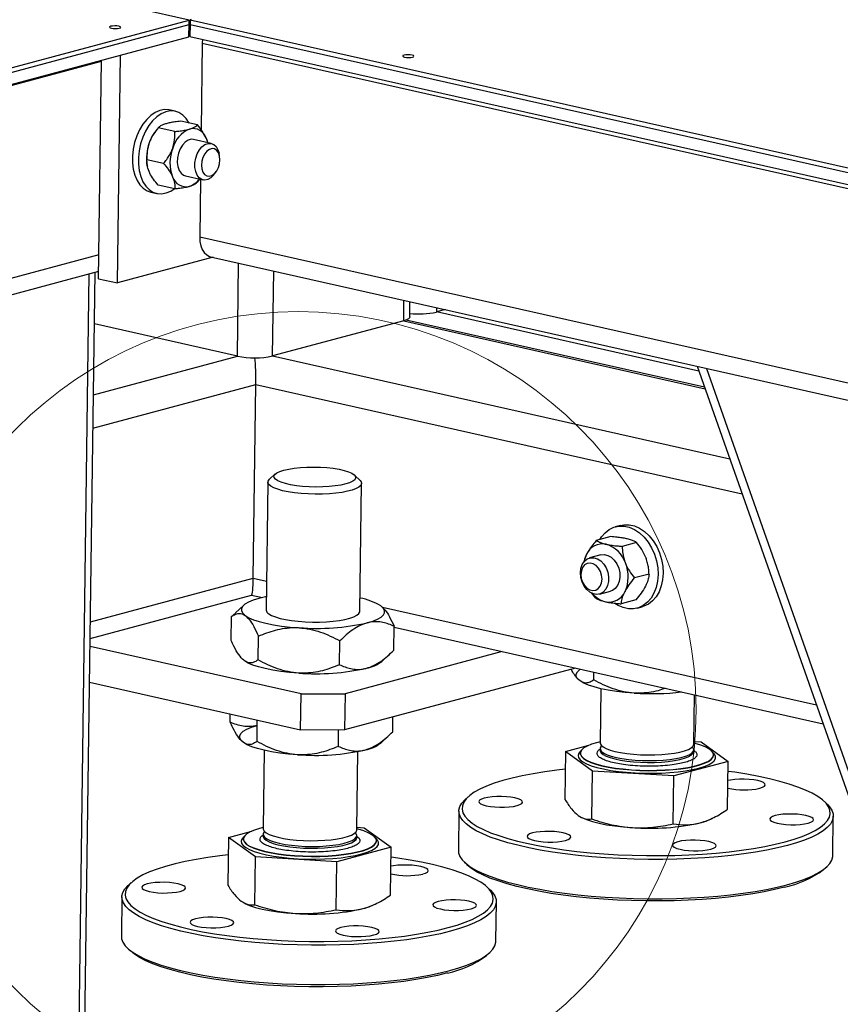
# Model space of a CAD drawing. Header units: millimetres. Extents: x 5 to 589, y 5 to 415.
# Tile 65 of 85: x 477 to 489, y 236 to 250. Entities that reach past the tile are written whole.
import ezdxf

# ---------------------------------------------------------------- set-up
doc = ezdxf.new("R2010")
doc.units = ezdxf.units.MM
doc.layers.add('TRAIT-FORT', color=4, linetype='Continuous', lineweight=25)

msp = doc.modelspace()

# ---------------------------------------------------------------- linework, layer by layer
at = {"color": 7, "linetype": 'Continuous', "lineweight": 18}
msp.add_circle((481.542, 240.357), 5.797, dxfattribs=at)
at = {"layer": 'TRAIT-FORT', "color": 4, "linetype": 'Continuous', "lineweight": 25}
for p, q in [((479.956, 250.404), (438.111, 259.829)), ((458.913, 244.686), (479.955, 250.338)), ((458.913, 244.686), (479.953, 250.337)), ((458.914, 244.752), (479.956, 250.404)), ((479.951, 250.161), (479.953, 250.337)), ((479.955, 250.338), (479.956, 250.404)), ((479.968, 250.348), (479.955, 250.351)), ((479.968, 250.341), (479.966, 250.165)), ((479.969, 250.407), (479.968, 250.341)), ((479.968, 250.341), (527.643, 239.603)), ((479.968, 250.341), (489.899, 248.104)), ((479.982, 250.411), (479.969, 250.407)), ((479.969, 250.407), (489.9, 248.171)), ((458.911, 244.51), (479.951, 250.161)), ((479.951, 250.176), (479.966, 250.172)), ((479.966, 250.165), (527.641, 239.427)), ((480.146, 250.065), (480.129, 248.804)), ((480.15, 250.124), (480.146, 250.065)), ((480.146, 250.065), (527.546, 239.389)), ((478.91, 246.572), (478.955, 249.894)), ((453.449, 243.03), (478.679, 249.807)), ((478.636, 246.634), (478.679, 249.819)), ((479.751, 249.074), (479.665, 249.094)), ((480.074, 248.875), (479.832, 248.929)), ((479.468, 248.788), (479.452, 248.766)), ((479.747, 248.78), (479.505, 248.834)), ((480.276, 248.606), (480.019, 248.664)), ((480.397, 248.42), (480.389, 248.462)), ((479.582, 248.315), (479.339, 248.369)), ((479.343, 248.283), (479.345, 248.274)), ((480.32, 248.157), (480.346, 248.191)), ((479.744, 247.945), (479.502, 247.999)), ((479.899, 248.132), (480.157, 248.074)), ((480.106, 248.087), (480.071, 248.04)), ((480.119, 248.083), (480.108, 247.245)), ((479.396, 247.896), (479.481, 247.877)), ((480.108, 247.245), (527.508, 236.568)), ((453.411, 240.21), (478.641, 246.986)), ((480.303, 246.946), (478.91, 246.572)), ((480.267, 246.954), (527.667, 236.278)), ((480.657, 245.505), (480.675, 246.862)), ((454.201, 240.181), (478.637, 246.744)), ((478.495, 246.706), (478.309, 232.883)), ((478.398, 232.94), (478.583, 246.73)), ((481.17, 245.508), (481.187, 246.747)), ((478.636, 246.634), (478.91, 246.572)), ((483.079, 246.02), (483.083, 246.32)), ((483.168, 246.077), (483.171, 246.3)), ((483.557, 246.213), (483.556, 246.149)), ((483.687, 246.184), (483.556, 246.149)), ((487.38, 245.287), (483.556, 246.149)), ((483.079, 246.02), (481.17, 245.508)), ((483.079, 246.02), (487.47, 245.031)), ((487.462, 245.052), (483.114, 246.032)), ((480.657, 245.505), (478.573, 245.975)), ((478.559, 244.942), (480.657, 245.505)), ((481.17, 245.508), (487.83, 244.008)), ((487.355, 245.358), (493.288, 228.487)), ((487.49, 245.327), (493.438, 228.415)), ((478.553, 244.454), (480.927, 245.091)), ((480.889, 242.271), (480.927, 245.091)), ((480.927, 245.091), (488.01, 243.496)), ((481.208, 243.788), (481.124, 243.71)), ((482.443, 243.693), (482.361, 243.772)), ((481.101, 243.669), (481.076, 241.804)), ((482.44, 241.786), (482.465, 243.65)), ((486.236, 243.037), (486.162, 243.017)), ((486.095, 242.874), (485.884, 242.817)), ((486.471, 242.789), (486.26, 242.733)), ((485.952, 242.608), (485.788, 242.564)), ((478.515, 241.633), (480.889, 242.271)), ((480.889, 242.271), (481.082, 242.227)), ((486.653, 242.328), (486.443, 242.272)), ((478.512, 241.391), (480.862, 242.022)), ((480.861, 242.022), (481.021, 241.986)), ((485.873, 241.98), (485.819, 242.052)), ((485.93, 242.037), (486.094, 242.081)), ((480.747, 241.873), (480.627, 241.764)), ((482.769, 241.847), (489.09, 240.423)), ((482.774, 241.843), (482.771, 241.846)), ((486.46, 241.952), (486.249, 241.895)), ((486.48, 241.832), (486.555, 241.852)), ((480.566, 241.362), (480.571, 241.71)), ((480.571, 241.71), (480.63, 241.761)), ((482.936, 241.22), (482.941, 241.567)), ((482.941, 241.553), (489.188, 240.146)), ((480.959, 241.078), (480.964, 241.426)), ((481.585, 240.582), (478.51, 241.275)), ((482.144, 241.007), (482.149, 241.354)), ((484.514, 241.199), (482.226, 240.585)), ((482.76, 241.056), (482.878, 241.164)), ((480.734, 241.086), (480.737, 241.083)), ((485.581, 240.959), (482.219, 240.056)), ((485.847, 240.786), (485.849, 240.898)), ((481.578, 240.053), (478.503, 240.746)), ((485.622, 240.795), (485.625, 240.791)), ((481.578, 240.053), (481.585, 240.582)), ((481.585, 240.582), (482.226, 240.585)), ((482.226, 240.585), (482.219, 240.056)), ((485.953, 240.658), (485.942, 239.869)), ((487.306, 239.85), (487.315, 240.568)), ((480.55, 240.172), (480.552, 240.284)), ((480.943, 239.888), (480.947, 240.195)), ((482.92, 240.03), (482.923, 240.245)), ((482.219, 240.056), (481.578, 240.053)), ((482.128, 239.817), (482.131, 240.056)), ((482.744, 239.866), (482.862, 239.974)), ((480.718, 239.896), (480.721, 239.893)), ((485.437, 239.741), (485.778, 239.833)), ((487.306, 239.889), (487.414, 239.883)), ((487.414, 239.883), (487.806, 239.599)), ((481.049, 239.76), (481.034, 238.618)), ((482.397, 238.6), (482.412, 239.741)), ((485.437, 239.741), (485.427, 239.043)), ((485.829, 239.457), (485.437, 239.741)), ((485.652, 239.718), (485.652, 239.714)), ((485.664, 239.755), (485.653, 239.745)), ((485.941, 239.785), (485.941, 239.758)), ((487.304, 239.74), (487.305, 239.767)), ((487.304, 239.74), (487.304, 239.74)), ((487.592, 239.719), (487.581, 239.73)), ((487.592, 239.688), (487.592, 239.692)), ((487.806, 239.599), (487.014, 239.386)), ((487.797, 238.9), (487.806, 239.599)), ((485.82, 238.759), (485.829, 239.457)), ((487.014, 239.386), (485.829, 239.457)), ((487.005, 238.688), (487.014, 239.386)), ((484.018, 239.081), (483.974, 239.041)), ((489.252, 238.97), (489.208, 239.012)), ((483.883, 238.874), (483.876, 238.301)), ((485.66, 238.787), (485.669, 238.782)), ((487.55, 238.757), (487.583, 238.773)), ((489.33, 238.227), (489.337, 238.8)), ((480.528, 238.491), (480.869, 238.582)), ((481.032, 238.534), (481.032, 238.508)), ((482.398, 238.638), (482.505, 238.632)), ((482.505, 238.632), (482.898, 238.348)), ((480.528, 238.491), (480.518, 237.792)), ((480.921, 238.207), (480.528, 238.491)), ((480.743, 238.468), (480.743, 238.463)), ((480.755, 238.505), (480.744, 238.494)), ((482.395, 238.49), (482.396, 238.49)), ((482.396, 238.489), (482.396, 238.516)), ((482.683, 238.468), (482.672, 238.479)), ((482.684, 238.437), (482.684, 238.442)), ((482.898, 238.348), (482.106, 238.135)), ((482.888, 237.65), (482.898, 238.348)), ((480.911, 237.508), (480.921, 238.207)), ((482.106, 238.135), (480.921, 238.207)), ((482.096, 237.437), (482.106, 238.135)), ((483.961, 238.131), (484.005, 238.09)), ((489.195, 238.02), (489.239, 238.061)), ((479.109, 237.831), (479.065, 237.79)), ((484.343, 237.719), (484.299, 237.761)), ((478.975, 237.623), (478.967, 237.05)), ((480.751, 237.536), (480.76, 237.531)), ((482.641, 237.506), (482.674, 237.522)), ((484.421, 236.977), (484.429, 237.55)), ((479.053, 236.881), (479.096, 236.839)), ((484.286, 236.769), (484.331, 236.81))]:
    msp.add_line(p, q, dxfattribs=at)
at = {"layer": 'TRAIT-FORT', "color": 4, "linetype": 'Continuous', "lineweight": 25, "flags": 128}
for points in [[(478.929, 250.313), (478.901, 250.318), (478.87, 250.319), (478.839, 250.317), (478.814, 250.313), (478.798, 250.306), (478.794, 250.299), (478.802, 250.291), (478.822, 250.284), (478.849, 250.28), (478.881, 250.279), (478.912, 250.281), (478.937, 250.285), (478.953, 250.292), (478.957, 250.299), (478.949, 250.307), (478.929, 250.313)], [(483.201, 249.892), (483.173, 249.896), (483.141, 249.897), (483.11, 249.896), (483.085, 249.891), (483.069, 249.885), (483.065, 249.877), (483.074, 249.869), (483.093, 249.863), (483.121, 249.859), (483.153, 249.857), (483.183, 249.859), (483.209, 249.863), (483.224, 249.87), (483.228, 249.878), (483.22, 249.885), (483.201, 249.892)], [(479.665, 249.094), (479.658, 249.095), (479.594, 249.099), (479.527, 249.087), (479.461, 249.058), (479.397, 249.014), (479.336, 248.956), (479.281, 248.886), (479.232, 248.804), (479.192, 248.714), (479.16, 248.619), (479.139, 248.52), (479.129, 248.42), (479.129, 248.322), (479.141, 248.229), (479.163, 248.143), (479.195, 248.067), (479.236, 248.003), (479.286, 247.952), (479.341, 247.915), (479.396, 247.896)], [(479.952, 248.902), (479.952, 248.903), (479.91, 248.968), (479.861, 249.019), (479.805, 249.055), (479.744, 249.076), (479.679, 249.08), (479.613, 249.067), (479.547, 249.039), (479.483, 248.995), (479.422, 248.937), (479.366, 248.866), (479.318, 248.785), (479.277, 248.695), (479.246, 248.599), (479.225, 248.5), (479.215, 248.401), (479.215, 248.303), (479.227, 248.21), (479.249, 248.124), (479.281, 248.048), (479.322, 247.983), (479.371, 247.932), (479.427, 247.896), (479.488, 247.876), (479.553, 247.871), (479.619, 247.884), (479.685, 247.912), (479.737, 247.946)], [(480.019, 248.664), (479.983, 248.666), (479.938, 248.653), (479.894, 248.624), (479.855, 248.581), (479.822, 248.526), (479.798, 248.464), (479.784, 248.397), (479.781, 248.33), (479.789, 248.268), (479.808, 248.213), (479.836, 248.171), (479.872, 248.142), (479.899, 248.132)], [(480.32, 248.157), (480.312, 248.146), (480.271, 248.106), (480.227, 248.08), (480.182, 248.072), (480.139, 248.08), (480.102, 248.104), (480.071, 248.143), (480.05, 248.195), (480.039, 248.256), (480.039, 248.322), (480.05, 248.389), (480.072, 248.453), (480.103, 248.511), (480.141, 248.557), (480.184, 248.59), (480.229, 248.607), (480.273, 248.607), (480.313, 248.591), (480.348, 248.559), (480.374, 248.513), (480.389, 248.462)], [(480.226, 248.618), (480.222, 248.634), (480.205, 248.678)], [(480.402, 248.368), (480.397, 248.422), (480.381, 248.468), (480.356, 248.504), (480.324, 248.525), (480.288, 248.53), (480.249, 248.519), (480.213, 248.493), (480.181, 248.453), (480.155, 248.403), (480.139, 248.347), (480.134, 248.29), (480.139, 248.236), (480.155, 248.189), (480.179, 248.154), (480.211, 248.133), (480.248, 248.128), (480.286, 248.139), (480.323, 248.165), (480.355, 248.205), (480.38, 248.255), (480.396, 248.31), (480.402, 248.368)], [(480.108, 247.245), (480.112, 247.177), (480.124, 247.115), (480.146, 247.06), (480.174, 247.014), (480.21, 246.98), (480.251, 246.959), (480.267, 246.954)], [(483.168, 246.077), (483.165, 246.066), (483.149, 246.05), (483.12, 246.034), (483.079, 246.02)], [(482.234, 243.642), (482.163, 243.626), (482.082, 243.613), (481.994, 243.604), (481.899, 243.599), (481.801, 243.597), (481.703, 243.6), (481.607, 243.606), (481.516, 243.616), (481.432, 243.63), (481.358, 243.647), (481.295, 243.666), (481.246, 243.688), (481.211, 243.711), (481.192, 243.734), (481.189, 243.759), (481.203, 243.782), (481.232, 243.805), (481.277, 243.826), (481.335, 243.844), (481.405, 243.86), (481.486, 243.873), (481.575, 243.882), (481.67, 243.887), (481.767, 243.889), (481.866, 243.886), (481.962, 243.88), (482.053, 243.87), (482.137, 243.856), (482.211, 243.839), (482.273, 243.82), (482.323, 243.799), (482.357, 243.776), (482.376, 243.752), (482.379, 243.728), (482.366, 243.704), (482.336, 243.681), (482.292, 243.66), (482.234, 243.642)], [(482.443, 243.693), (482.459, 243.672), (482.465, 243.647), (482.454, 243.621), (482.428, 243.597), (482.386, 243.574), (482.33, 243.553), (482.262, 243.535), (482.182, 243.519), (482.093, 243.507), (481.997, 243.499), (481.895, 243.494), (481.791, 243.493), (481.687, 243.496), (481.585, 243.503), (481.488, 243.513), (481.398, 243.527), (481.316, 243.544), (481.246, 243.564), (481.188, 243.586), (481.144, 243.609), (481.115, 243.634), (481.102, 243.66), (481.105, 243.685), (481.124, 243.71), (481.124, 243.71)], [(485.934, 242.831), (485.96, 242.871), (486.012, 242.932), (486.073, 242.979), (486.141, 243.011), (486.214, 243.027), (486.289, 243.026), (486.366, 243.01), (486.441, 242.977), (486.513, 242.929), (486.58, 242.867), (486.639, 242.793), (486.69, 242.71), (486.731, 242.618), (486.761, 242.521), (486.779, 242.422), (486.784, 242.322), (486.777, 242.226), (486.757, 242.135), (486.725, 242.051), (486.683, 241.978), (486.63, 241.917), (486.569, 241.87), (486.501, 241.838), (486.428, 241.823), (486.353, 241.823), (486.276, 241.84), (486.201, 241.873), (486.157, 241.9)], [(486.236, 243.037), (486.288, 243.047), (486.364, 243.046), (486.44, 243.03), (486.516, 242.997), (486.588, 242.949), (486.654, 242.887), (486.714, 242.813), (486.765, 242.73), (486.806, 242.638), (486.836, 242.541), (486.853, 242.442), (486.859, 242.342), (486.851, 242.246), (486.831, 242.155), (486.8, 242.071), (486.757, 241.998), (486.704, 241.938), (486.643, 241.89), (486.576, 241.859), (486.555, 241.852)], [(485.653, 242.347), (485.66, 242.411), (485.68, 242.469), (485.711, 242.515), (485.752, 242.549), (485.799, 242.566), (485.849, 242.567), (485.901, 242.552), (485.95, 242.52), (485.993, 242.475), (486.027, 242.419), (486.051, 242.355), (486.063, 242.288), (486.063, 242.221), (486.049, 242.16), (486.023, 242.108), (485.987, 242.067), (485.943, 242.042), (485.894, 242.032), (485.842, 242.04), (485.792, 242.063), (485.746, 242.102), (485.706, 242.153), (485.677, 242.214), (485.659, 242.28), (485.653, 242.347)], [(485.952, 242.608), (486.001, 242.613), (486.052, 242.601), (486.102, 242.573), (486.147, 242.531), (486.184, 242.477), (486.211, 242.415), (486.226, 242.349), (486.228, 242.282), (486.217, 242.219), (486.195, 242.164), (486.161, 242.12), (486.119, 242.091), (486.094, 242.081)], [(485.66, 242.323), (485.665, 242.266), (485.683, 242.211), (485.711, 242.161), (485.748, 242.123), (485.789, 242.097), (485.833, 242.087), (485.876, 242.094), (485.913, 242.116), (485.942, 242.152), (485.961, 242.199), (485.968, 242.254), (485.963, 242.311), (485.945, 242.367), (485.917, 242.416), (485.881, 242.455), (485.839, 242.48), (485.795, 242.49), (485.752, 242.483), (485.715, 242.461), (485.686, 242.425), (485.667, 242.378), (485.66, 242.323)], [(480.969, 241.973), (480.886, 241.947), (480.819, 241.919), (480.767, 241.889), (480.732, 241.857), (480.715, 241.824), (480.715, 241.791), (480.734, 241.757), (480.77, 241.724)], [(481.079, 241.998), (481.065, 241.995), (480.969, 241.973)], [(482.547, 241.617), (482.63, 241.643), (482.698, 241.671), (482.749, 241.701), (482.784, 241.733), (482.801, 241.766), (482.801, 241.8), (482.782, 241.833), (482.747, 241.866)], [(480.77, 241.724), (480.822, 241.693), (480.891, 241.663), (480.975, 241.636), (481.072, 241.611), (481.181, 241.589), (481.3, 241.571), (481.426, 241.557), (481.558, 241.547)], [(481.113, 241.749), (481.155, 241.725), (481.21, 241.703), (481.279, 241.683), (481.358, 241.665), (481.447, 241.651), (481.544, 241.64), (481.645, 241.632), (481.749, 241.629), (481.853, 241.629), (481.955, 241.633), (482.052, 241.641), (482.143, 241.653), (482.224, 241.668), (482.295, 241.686), (482.353, 241.706), (482.397, 241.729), (482.426, 241.753), (482.439, 241.778), (482.44, 241.786)], [(481.55, 240.886), (481.417, 240.896), (481.291, 240.91), (481.172, 240.928), (481.063, 240.95), (480.966, 240.975), (480.882, 241.002), (480.814, 241.032), (480.761, 241.063)], [(485.649, 240.772), (485.613, 240.804), (485.594, 240.838), (485.594, 240.871), (485.611, 240.904), (485.646, 240.936), (485.655, 240.942)], [(486.438, 240.594), (486.305, 240.604), (486.179, 240.618), (486.06, 240.636), (485.951, 240.658), (485.854, 240.683), (485.771, 240.71), (485.702, 240.74), (485.649, 240.772)], [(480.745, 239.873), (480.709, 239.906), (480.69, 239.94), (480.69, 239.973), (480.707, 240.006), (480.742, 240.038), (480.794, 240.068), (480.862, 240.096), (480.944, 240.122)], [(481.534, 239.696), (481.401, 239.706), (481.275, 239.72), (481.156, 239.738), (481.047, 239.76), (480.95, 239.785), (480.866, 239.812), (480.798, 239.842), (480.745, 239.873)], [(485.943, 239.883), (485.89, 239.87), (485.814, 239.847), (485.752, 239.821), (485.704, 239.794), (485.672, 239.765), (485.654, 239.735), (485.653, 239.705), (485.668, 239.674), (485.698, 239.645), (485.743, 239.616), (485.803, 239.588), (485.877, 239.563), (485.962, 239.54), (486.059, 239.519), (486.164, 239.502), (486.277, 239.488), (486.396, 239.477), (486.519, 239.471), (486.643, 239.468), (486.767, 239.469), (486.888, 239.474), (487.005, 239.482), (487.116, 239.495), (487.219, 239.511), (487.312, 239.53), (487.394, 239.552), (487.462, 239.576), (487.518, 239.603), (487.558, 239.631), (487.583, 239.66), (487.592, 239.691), (487.586, 239.721), (487.563, 239.751), (487.525, 239.781), (487.472, 239.809), (487.406, 239.835), (487.326, 239.86), (487.306, 239.865)], [(485.942, 239.869), (485.943, 239.86), (485.956, 239.834), (485.985, 239.809), (486.029, 239.786), (486.087, 239.764), (486.157, 239.744), (486.239, 239.727), (486.329, 239.713), (486.426, 239.702), (486.528, 239.696), (486.632, 239.693), (486.736, 239.694), (486.838, 239.698), (486.934, 239.707), (487.023, 239.719), (487.103, 239.735), (487.171, 239.753), (487.227, 239.774), (487.268, 239.797), (487.295, 239.821), (487.306, 239.847), (487.306, 239.85)], [(485.964, 239.827), (485.957, 239.82), (485.943, 239.795), (485.944, 239.77), (485.961, 239.744), (485.994, 239.72), (486.041, 239.696), (486.102, 239.675), (486.176, 239.656)], [(485.653, 239.745), (485.629, 239.716), (485.619, 239.685), (485.626, 239.654), (485.65, 239.623), (485.689, 239.592), (485.743, 239.563), (485.812, 239.536), (485.894, 239.511), (485.989, 239.488), (486.093, 239.468), (486.206, 239.452), (486.326, 239.44), (486.451, 239.431), (486.579, 239.426), (486.707, 239.425), (486.834, 239.428), (486.958, 239.435), (487.076, 239.446), (487.186, 239.46), (487.288, 239.478), (487.378, 239.5)], [(485.652, 239.714), (485.653, 239.7), (485.668, 239.67), (485.698, 239.64), (485.743, 239.611), (485.803, 239.584), (485.877, 239.558), (485.962, 239.535), (486.058, 239.515), (486.164, 239.497), (486.277, 239.483), (486.396, 239.473), (486.519, 239.466), (486.643, 239.463), (486.767, 239.464), (486.888, 239.469), (487.005, 239.478), (487.116, 239.49), (487.219, 239.506), (487.312, 239.525), (487.393, 239.547), (487.462, 239.572), (487.518, 239.598), (487.558, 239.626), (487.583, 239.656), (487.592, 239.686), (487.592, 239.688)], [(485.941, 239.76), (485.942, 239.749), (485.955, 239.724), (485.984, 239.699), (486.028, 239.675), (486.085, 239.653), (486.156, 239.634), (486.237, 239.617), (486.328, 239.603), (486.425, 239.592), (486.527, 239.585), (486.631, 239.583), (486.735, 239.583), (486.836, 239.588), (486.933, 239.597), (487.022, 239.609), (487.101, 239.625), (487.17, 239.643), (487.225, 239.664), (487.267, 239.687), (487.293, 239.711), (487.304, 239.736), (487.304, 239.741)], [(486.176, 239.656), (486.259, 239.64), (486.352, 239.626), (486.45, 239.617), (486.553, 239.611), (486.657, 239.609), (486.761, 239.611), (486.861, 239.617), (486.956, 239.626), (487.043, 239.639), (487.12, 239.656), (487.185, 239.675), (487.238, 239.696), (487.275, 239.719), (487.298, 239.744), (487.305, 239.769), (487.295, 239.795), (487.283, 239.809)], [(487.378, 239.5), (487.456, 239.524), (487.52, 239.55), (487.569, 239.578), (487.603, 239.608), (487.621, 239.639), (487.622, 239.67), (487.607, 239.702), (487.592, 239.719)], [(485.433, 239.485), (485.311, 239.471), (485.133, 239.447), (484.964, 239.419), (484.805, 239.389), (484.657, 239.355), (484.521, 239.318), (484.397, 239.279), (484.286, 239.237), (484.19, 239.193), (484.108, 239.148), (484.041, 239.1), (483.989, 239.052), (483.953, 239.002), (483.934, 238.952), (483.93, 238.901), (483.942, 238.85), (483.971, 238.799), (484.015, 238.749), (484.075, 238.7), (484.151, 238.651), (484.241, 238.604), (484.345, 238.559), (484.463, 238.516), (484.594, 238.475), (484.737, 238.436), (484.891, 238.4), (485.056, 238.367), (485.23, 238.337), (485.412, 238.31), (485.601, 238.286), (485.797, 238.267), (485.997, 238.251), (486.201, 238.238), (486.408, 238.23), (486.616, 238.225), (486.824, 238.225), (487.03, 238.228), (487.234, 238.235), (487.434, 238.247), (487.63, 238.262), (487.819, 238.28), (488.001, 238.303), (488.174, 238.329), (488.338, 238.358), (488.492, 238.39), (488.635, 238.425), (488.635, 238.425)], [(488.635, 238.425), (488.765, 238.463), (488.882, 238.504), (488.986, 238.547), (489.075, 238.591), (489.15, 238.638), (489.209, 238.686), (489.253, 238.735), (489.28, 238.785), (489.292, 238.836), (489.288, 238.887), (489.267, 238.937), (489.231, 238.988), (489.178, 239.038), (489.111, 239.087), (489.028, 239.135), (488.931, 239.181), (488.82, 239.225), (488.695, 239.267), (488.558, 239.307), (488.409, 239.345), (488.25, 239.379), (488.08, 239.411), (487.902, 239.439), (487.804, 239.453)], [(488.268, 239.208), (488.308, 239.221), (488.334, 239.237), (488.345, 239.254), (488.34, 239.272), (488.32, 239.289), (488.284, 239.304), (488.236, 239.318), (488.178, 239.328), (488.111, 239.336), (488.041, 239.339), (487.97, 239.339), (487.902, 239.335), (487.84, 239.327), (487.803, 239.319)], [(488.668, 238.374), (488.525, 238.338), (488.371, 238.306), (488.206, 238.276), (488.032, 238.25), (487.85, 238.227), (487.661, 238.208), (487.465, 238.193), (487.264, 238.181), (487.06, 238.174), (486.852, 238.17), (486.644, 238.17), (486.435, 238.174), (486.227, 238.182), (486.021, 238.193), (485.819, 238.209), (485.622, 238.228), (485.43, 238.251), (485.246, 238.277), (485.069, 238.306), (484.901, 238.339), (484.743, 238.375), (484.597, 238.413), (484.462, 238.453), (484.34, 238.496), (484.231, 238.541), (484.136, 238.588), (484.055, 238.636), (483.99, 238.686), (483.94, 238.736), (483.905, 238.787), (483.887, 238.838), (483.884, 238.889), (483.898, 238.94), (483.927, 238.99), (483.972, 239.039), (483.974, 239.041)], [(484.732, 238.955), (484.772, 238.968), (484.799, 238.984), (484.81, 239.001), (484.805, 239.019), (484.784, 239.036), (484.749, 239.051), (484.7, 239.065), (484.642, 239.075), (484.576, 239.083), (484.505, 239.086), (484.434, 239.086), (484.366, 239.082), (484.304, 239.074), (484.252, 239.063), (484.211, 239.049), (484.185, 239.033), (484.174, 239.016), (484.179, 238.999), (484.199, 238.982), (484.235, 238.966), (484.283, 238.953), (484.342, 238.942), (484.408, 238.935), (484.478, 238.931), (484.549, 238.931), (484.617, 238.936), (484.679, 238.943), (484.732, 238.955)], [(489.252, 238.97), (489.281, 238.938), (489.315, 238.887), (489.334, 238.836), (489.336, 238.785), (489.323, 238.734), (489.294, 238.684), (489.249, 238.635), (489.188, 238.587), (489.112, 238.54), (489.022, 238.495), (488.917, 238.452), (488.799, 238.412), (488.668, 238.374)], [(488.97, 238.699), (489.011, 238.713), (489.037, 238.729), (489.048, 238.746), (489.043, 238.764), (489.022, 238.781), (488.987, 238.796), (488.939, 238.81), (488.88, 238.82), (488.814, 238.828), (488.744, 238.831), (488.673, 238.831), (488.604, 238.827), (488.542, 238.819), (488.49, 238.808), (488.45, 238.794), (488.423, 238.778), (488.412, 238.761), (488.417, 238.743), (488.438, 238.726), (488.473, 238.711), (488.521, 238.697), (488.58, 238.687), (488.646, 238.68), (488.717, 238.676), (488.788, 238.676), (488.856, 238.68), (488.918, 238.688), (488.97, 238.699)], [(485.669, 238.782), (485.675, 238.779), (485.744, 238.749), (485.828, 238.722), (485.925, 238.697), (486.034, 238.675), (486.153, 238.657), (486.279, 238.643), (486.411, 238.633)], [(487.4, 238.703), (487.483, 238.729), (487.55, 238.757)], [(481.034, 238.633), (480.981, 238.619), (480.906, 238.596), (480.843, 238.571), (480.796, 238.543), (480.763, 238.514), (480.746, 238.484), (480.744, 238.454), (480.759, 238.424), (480.789, 238.394), (480.835, 238.365), (480.894, 238.338), (480.968, 238.312), (481.053, 238.289), (481.15, 238.268), (481.255, 238.251), (481.369, 238.237), (481.487, 238.227), (481.61, 238.22), (481.734, 238.217), (481.858, 238.218), (481.98, 238.223), (482.097, 238.232), (482.208, 238.244), (482.31, 238.26), (482.403, 238.279), (482.485, 238.301), (482.554, 238.325), (482.609, 238.352), (482.649, 238.38), (482.674, 238.41), (482.684, 238.44), (482.677, 238.47), (482.654, 238.5), (482.616, 238.53), (482.564, 238.558), (482.497, 238.585), (482.417, 238.609), (482.397, 238.614)], [(481.034, 238.618), (481.034, 238.609), (481.048, 238.583), (481.077, 238.559), (481.12, 238.535), (481.178, 238.513), (481.249, 238.493), (481.33, 238.476), (481.42, 238.462), (481.518, 238.452), (481.619, 238.445), (481.724, 238.442), (481.828, 238.443), (481.929, 238.448), (482.025, 238.456), (482.114, 238.469), (482.194, 238.484), (482.262, 238.502), (482.318, 238.523), (482.36, 238.546), (482.386, 238.571), (482.397, 238.596), (482.397, 238.6)], [(481.055, 238.576), (481.048, 238.57), (481.034, 238.545), (481.035, 238.519), (481.052, 238.494), (481.085, 238.469), (481.132, 238.446), (481.194, 238.424), (481.267, 238.405)], [(481.267, 238.405), (481.351, 238.389), (481.443, 238.376), (481.542, 238.366), (481.644, 238.36), (481.749, 238.358), (481.852, 238.36), (481.952, 238.366), (482.047, 238.376), (482.134, 238.389), (482.211, 238.405), (482.277, 238.424), (482.329, 238.445), (482.367, 238.469), (482.389, 238.493), (482.396, 238.519), (482.387, 238.544), (482.374, 238.558)], [(485.434, 238.447), (485.475, 238.46), (485.501, 238.476), (485.512, 238.493), (485.507, 238.511), (485.487, 238.528), (485.451, 238.543), (485.403, 238.557), (485.344, 238.567), (485.278, 238.575), (485.208, 238.578), (485.137, 238.578), (485.069, 238.574), (485.007, 238.566), (484.954, 238.555), (484.914, 238.541), (484.887, 238.525), (484.876, 238.508), (484.881, 238.491), (484.902, 238.474), (484.937, 238.458), (484.986, 238.445), (485.044, 238.434), (485.11, 238.427), (485.181, 238.423), (485.252, 238.423), (485.32, 238.428), (485.382, 238.435), (485.434, 238.447)], [(480.744, 238.494), (480.72, 238.466), (480.711, 238.435), (480.717, 238.403), (480.741, 238.372), (480.78, 238.341), (480.834, 238.312), (480.903, 238.285), (480.986, 238.26), (481.08, 238.237), (481.184, 238.218), (481.297, 238.201), (481.418, 238.189), (481.542, 238.18), (481.67, 238.175), (481.799, 238.174), (481.926, 238.177), (482.049, 238.184), (482.167, 238.195), (482.277, 238.21), (482.379, 238.228), (482.469, 238.249)], [(480.743, 238.463), (480.744, 238.45), (480.759, 238.419), (480.789, 238.389), (480.835, 238.361), (480.894, 238.333), (480.968, 238.308), (481.053, 238.284), (481.15, 238.264), (481.255, 238.247), (481.369, 238.233), (481.487, 238.222), (481.61, 238.216), (481.734, 238.213), (481.858, 238.214), (481.979, 238.219), (482.097, 238.227), (482.207, 238.24), (482.31, 238.256), (482.403, 238.275), (482.485, 238.296), (482.554, 238.321), (482.609, 238.347), (482.649, 238.376), (482.674, 238.405), (482.683, 238.435), (482.684, 238.437)], [(481.032, 238.509), (481.033, 238.499), (481.046, 238.473), (481.075, 238.448), (481.119, 238.425), (481.177, 238.403), (481.247, 238.383), (481.328, 238.366), (481.419, 238.352), (481.516, 238.342), (481.618, 238.335), (481.722, 238.332), (481.826, 238.333), (481.927, 238.338), (482.024, 238.346), (482.113, 238.358), (482.193, 238.374), (482.261, 238.392), (482.317, 238.413), (482.358, 238.436), (482.385, 238.46), (482.395, 238.486), (482.396, 238.491)], [(482.469, 238.249), (482.547, 238.273), (482.611, 238.299), (482.661, 238.328), (482.694, 238.358), (482.712, 238.388), (482.713, 238.42), (482.698, 238.451), (482.683, 238.468)], [(487.554, 238.319), (487.594, 238.333), (487.62, 238.349), (487.631, 238.366), (487.626, 238.383), (487.606, 238.4), (487.57, 238.416), (487.522, 238.429), (487.464, 238.44), (487.397, 238.447), (487.327, 238.451), (487.256, 238.45), (487.188, 238.446), (487.126, 238.438), (487.073, 238.427), (487.033, 238.413), (487.007, 238.397), (486.996, 238.38), (487.001, 238.363), (487.021, 238.346), (487.057, 238.33), (487.105, 238.317), (487.163, 238.306), (487.23, 238.299), (487.3, 238.296), (487.371, 238.296), (487.439, 238.3), (487.501, 238.308), (487.554, 238.319)], [(483.876, 238.301), (483.879, 238.265), (483.898, 238.214), (483.932, 238.163), (483.982, 238.113), (484.048, 238.063), (484.128, 238.015), (484.223, 237.968), (484.332, 237.924), (484.454, 237.881), (484.589, 237.84), (484.736, 237.802), (484.893, 237.766), (485.061, 237.734), (485.238, 237.704), (485.423, 237.678), (485.614, 237.655), (485.812, 237.636), (486.014, 237.62), (486.219, 237.609), (486.427, 237.601), (486.636, 237.597), (486.845, 237.597), (487.052, 237.601), (487.256, 237.608), (487.457, 237.62), (487.653, 237.635), (487.842, 237.655), (488.025, 237.677), (488.199, 237.703), (488.363, 237.733), (488.518, 237.765), (488.661, 237.801)], [(480.524, 238.234), (480.402, 238.22), (480.224, 238.196), (480.056, 238.169), (479.896, 238.138), (479.748, 238.104), (479.612, 238.068), (479.488, 238.028), (479.377, 237.987), (479.281, 237.943), (479.199, 237.897), (479.132, 237.85), (479.08, 237.801), (479.045, 237.752), (479.025, 237.701), (479.021, 237.65), (479.034, 237.599), (479.062, 237.549), (479.107, 237.498), (479.167, 237.449), (479.242, 237.401), (479.332, 237.354), (479.436, 237.308), (479.554, 237.265), (479.685, 237.224), (479.828, 237.185), (479.982, 237.149), (480.147, 237.116), (480.321, 237.086), (480.503, 237.059), (480.692, 237.036), (480.888, 237.016), (481.088, 237), (481.293, 236.988), (481.499, 236.979), (481.707, 236.975), (481.915, 236.974), (482.121, 236.977), (482.325, 236.985), (482.526, 236.996), (482.721, 237.011), (482.91, 237.03), (483.092, 237.052), (483.265, 237.078), (483.43, 237.107), (483.583, 237.139), (483.726, 237.175), (483.726, 237.175)], [(483.726, 237.175), (483.856, 237.213), (483.973, 237.253), (484.077, 237.296), (484.166, 237.341), (484.241, 237.387), (484.3, 237.435), (484.344, 237.484), (484.372, 237.534), (484.383, 237.585), (484.379, 237.636), (484.358, 237.687), (484.322, 237.737), (484.27, 237.787), (484.202, 237.836), (484.119, 237.884), (484.022, 237.93), (483.911, 237.974), (483.786, 238.017), (483.649, 238.057), (483.501, 238.094), (483.341, 238.129), (483.172, 238.16), (482.993, 238.189), (482.896, 238.203)], [(488.661, 237.801), (488.791, 237.839), (488.91, 237.879), (489.014, 237.922), (489.105, 237.967), (489.18, 238.014), (489.241, 238.062), (489.286, 238.111), (489.315, 238.161), (489.329, 238.212), (489.33, 238.227)], [(483.359, 237.957), (483.399, 237.971), (483.426, 237.986), (483.437, 238.004), (483.432, 238.021), (483.411, 238.038), (483.376, 238.054), (483.327, 238.067), (483.269, 238.078), (483.203, 238.085), (483.132, 238.088), (483.061, 238.088), (482.993, 238.084), (482.931, 238.076), (482.894, 238.069)], [(488.626, 237.764), (488.483, 237.729), (488.329, 237.697), (488.165, 237.668), (487.992, 237.642), (487.81, 237.619), (487.621, 237.601), (487.425, 237.586), (487.225, 237.574), (487.021, 237.567), (486.815, 237.564), (486.607, 237.564), (486.399, 237.569), (486.193, 237.577), (485.988, 237.589), (485.788, 237.606), (485.592, 237.625), (485.403, 237.649), (485.221, 237.675), (485.047, 237.706), (484.882, 237.739), (484.728, 237.775), (484.585, 237.813), (484.454, 237.855), (484.336, 237.898), (484.232, 237.943), (484.142, 237.99), (484.066, 238.039), (484.006, 238.088), (484.005, 238.09)], [(479.823, 237.704), (479.863, 237.718), (479.89, 237.734), (479.901, 237.751), (479.896, 237.768), (479.875, 237.785), (479.84, 237.801), (479.792, 237.814), (479.733, 237.825), (479.667, 237.832), (479.596, 237.836), (479.525, 237.835), (479.457, 237.831), (479.395, 237.823), (479.343, 237.812), (479.302, 237.798), (479.276, 237.782), (479.265, 237.765), (479.27, 237.748), (479.291, 237.731), (479.326, 237.715), (479.374, 237.702), (479.433, 237.691), (479.499, 237.684), (479.569, 237.68), (479.64, 237.681), (479.709, 237.685), (479.771, 237.693), (479.823, 237.704)], [(483.759, 237.123), (483.616, 237.087), (483.462, 237.055), (483.298, 237.025), (483.124, 236.999), (482.941, 236.977), (482.752, 236.958), (482.556, 236.942), (482.355, 236.931), (482.151, 236.923), (481.944, 236.919), (481.735, 236.919), (481.526, 236.923), (481.318, 236.931), (481.113, 236.943), (480.911, 236.958), (480.713, 236.977), (480.521, 237), (480.337, 237.026), (480.16, 237.056), (479.992, 237.088), (479.835, 237.124), (479.688, 237.162), (479.553, 237.203), (479.431, 237.246), (479.322, 237.291), (479.227, 237.337), (479.146, 237.386), (479.081, 237.435), (479.031, 237.485), (478.997, 237.536), (478.978, 237.587), (478.975, 237.638), (478.989, 237.689), (479.018, 237.739), (479.063, 237.788), (479.065, 237.79)], [(484.343, 237.719), (484.372, 237.688), (484.407, 237.637), (484.425, 237.586), (484.428, 237.535), (484.414, 237.484), (484.385, 237.433), (484.34, 237.384), (484.279, 237.336), (484.203, 237.289), (484.113, 237.245), (484.008, 237.202), (483.89, 237.161), (483.759, 237.123)], [(480.76, 237.531), (480.767, 237.528), (480.835, 237.498), (480.919, 237.471), (481.016, 237.446), (481.125, 237.425), (481.244, 237.406), (481.37, 237.392), (481.503, 237.382)], [(484.061, 237.449), (484.102, 237.463), (484.128, 237.478), (484.139, 237.496), (484.134, 237.513), (484.114, 237.53), (484.078, 237.545), (484.03, 237.559), (483.971, 237.57), (483.905, 237.577), (483.835, 237.58), (483.764, 237.58), (483.696, 237.576), (483.634, 237.568), (483.581, 237.557), (483.541, 237.543), (483.514, 237.527), (483.503, 237.51), (483.508, 237.493), (483.529, 237.476), (483.564, 237.46), (483.613, 237.447), (483.671, 237.436), (483.737, 237.429), (483.808, 237.425), (483.879, 237.426), (483.947, 237.43), (484.009, 237.438), (484.061, 237.449)], [(482.491, 237.453), (482.574, 237.478), (482.641, 237.506)], [(480.526, 237.196), (480.566, 237.21), (480.592, 237.226), (480.603, 237.243), (480.598, 237.26), (480.578, 237.277), (480.543, 237.293), (480.494, 237.306), (480.436, 237.317), (480.369, 237.324), (480.299, 237.327), (480.228, 237.327), (480.16, 237.323), (480.098, 237.315), (480.045, 237.304), (480.005, 237.29), (479.979, 237.274), (479.968, 237.257), (479.973, 237.24), (479.993, 237.223), (480.029, 237.207), (480.077, 237.194), (480.135, 237.183), (480.202, 237.176), (480.272, 237.172), (480.343, 237.173), (480.411, 237.177), (480.473, 237.185), (480.526, 237.196)], [(482.645, 237.068), (482.685, 237.082), (482.712, 237.098), (482.723, 237.115), (482.718, 237.132), (482.697, 237.149), (482.662, 237.165), (482.614, 237.178), (482.555, 237.189), (482.489, 237.196), (482.418, 237.2), (482.347, 237.2), (482.279, 237.195), (482.217, 237.188), (482.165, 237.176), (482.124, 237.163), (482.098, 237.147), (482.087, 237.13), (482.092, 237.112), (482.112, 237.095), (482.148, 237.08), (482.196, 237.066), (482.255, 237.056), (482.321, 237.048), (482.391, 237.045), (482.462, 237.045), (482.53, 237.049), (482.592, 237.057), (482.645, 237.068)], [(478.967, 237.05), (478.97, 237.014), (478.989, 236.963), (479.023, 236.912), (479.073, 236.862), (479.139, 236.813), (479.219, 236.764), (479.314, 236.718), (479.423, 236.673), (479.545, 236.63), (479.68, 236.589), (479.827, 236.551), (479.985, 236.515), (480.152, 236.483), (480.329, 236.453), (480.514, 236.427), (480.705, 236.404), (480.903, 236.385), (481.105, 236.37), (481.311, 236.358), (481.518, 236.35), (481.727, 236.346), (481.936, 236.346), (482.143, 236.35), (482.348, 236.358), (482.548, 236.369), (482.744, 236.385), (482.934, 236.404), (483.116, 236.426), (483.29, 236.453), (483.454, 236.482), (483.609, 236.514), (483.752, 236.55)], [(483.752, 236.55), (483.883, 236.588), (484.001, 236.629), (484.105, 236.672), (484.196, 236.716), (484.271, 236.763), (484.332, 236.811), (484.377, 236.861), (484.407, 236.911), (484.42, 236.962), (484.421, 236.977)], [(483.717, 236.514), (483.574, 236.478), (483.421, 236.446), (483.257, 236.417), (483.083, 236.391), (482.901, 236.369), (482.712, 236.35), (482.517, 236.335), (482.316, 236.324), (482.112, 236.316), (481.906, 236.313), (481.698, 236.314), (481.49, 236.318), (481.284, 236.326), (481.08, 236.339), (480.879, 236.355), (480.684, 236.375), (480.494, 236.398), (480.312, 236.425), (480.138, 236.455), (479.973, 236.488), (479.819, 236.524), (479.676, 236.563), (479.545, 236.604), (479.427, 236.647), (479.323, 236.693), (479.233, 236.74), (479.158, 236.788), (479.098, 236.837), (479.096, 236.839)]]:
    msp.add_lwpolyline(points, dxfattribs=at)
at = {"layer": 'TRAIT-FORT', "color": 4, "linetype": 'Continuous', "lineweight": 25}
for centre, radius, start, end in [((479.919, 248.424), 0.58, 143.7727, 160.9245), ((480.125, 248.423), 0.425, 112.6889, 164.6552), ((480.01, 248.618), 0.204, 17.228, 104.0583), ((479.969, 248.395), 0.636, 159.9652, 190.1409), ((480.264, 248.325), 0.589, 159.0248, 200.5602), ((479.908, 248.179), 0.204, 197.228, 284.0583), ((479.851, 248.289), 0.326, 289.0309, 321.375), ((483.297, 247.319), 1.199, 263.835, 282.4572), ((480.908, 246.718), 1.238, 258.2956, 282.213), ((485.976, 242.515), 0.254, 77.9906, 156.1904), ((485.903, 242.355), 0.427, 18.4667, 72.876), ((486.116, 242.43), 0.417, 153.2253, 168.8942), ((485.83, 242.287), 0.52, 335.4658, 22.9949), ((482.254, 241.014), 0.984, 59.9687, 78.9722), ((486.107, 242.272), 0.358, 219.849, 255.5405), ((486.07, 242.174), 0.254, 257.9906, 336.1904), ((481.143, 241.809), 0.0669, 184.0421, 243.7179), ((481.816, 244.894), 3.357, 265.6039, 282.5791), ((482.435, 241.483), 0.537, 281.0888, 307.2905), ((481.807, 244.233), 3.357, 265.6039, 282.5791), ((486.689, 244.536), 3.95, 266.3544, 276.381), ((482.419, 240.293), 0.537, 281.0888, 307.2905), ((481.791, 243.043), 3.357, 265.6039, 282.5791), ((488.039, 240.248), 1.066, 257.08, 282.3651), ((486.669, 241.98), 3.357, 265.6039, 282.5791), ((483.131, 238.998), 1.066, 257.08, 282.3651), ((488.334, 239.175), 1.44, 281.6808, 306.6986), ((481.76, 240.729), 3.357, 265.6039, 282.5791), ((483.425, 237.924), 1.44, 281.6808, 306.6986)]:
    msp.add_arc(centre, radius, start, end, dxfattribs=at)
for centre, start_param, end_param in [((480.891, 245.217), 4.367524, 5.491442), ((480.891, 245.217), 4.367524, 5.491442), ((480.853, 242.396), 3.164861, 4.367524), ((480.853, 242.396), 3.164861, 4.367524)]:
    msp.add_ellipse(centre, major_axis=(-0.008, 0.374), ratio=0.094293, start_param=start_param, end_param=end_param, dxfattribs=at)
for points, knots in [([(479.618, 248.893), (479.615, 248.892), (479.593, 248.886), (479.556, 248.872), (479.528, 248.855), (479.513, 248.842), (479.507, 248.837), (479.505, 248.834)], [0, 0, 0, 0, 0.048367, 0.399313, 0.762932, 0.881377, 1, 1, 1, 1]), ([(479.832, 248.929), (479.802, 248.926), (479.749, 248.92), (479.675, 248.908), (479.637, 248.898), (479.618, 248.893)], [0, 0, 0, 0, 0.370457, 0.681018, 1, 1, 1, 1]), ([(479.961, 248.816), (479.977, 248.821), (480.011, 248.832), (480.048, 248.852), (480.065, 248.867), (480.074, 248.875)], [0, 0, 0, 0, 0.30999, 0.629546, 1, 1, 1, 1]), ([(480.205, 248.678), (480.188, 248.711), (480.154, 248.777), (480.1, 248.842), (480.074, 248.875)], [0, 0, 0, 0, 0.504, 1, 1, 1, 1]), ([(479.505, 248.834), (479.481, 248.805), (479.435, 248.746), (479.392, 248.669), (479.375, 248.623), (479.372, 248.613)], [0, 0, 0, 0, 0.432385, 0.879554, 1, 1, 1, 1]), ([(479.715, 248.536), (479.726, 248.578), (479.749, 248.66), (479.748, 248.74), (479.747, 248.78)], [0, 0, 0, 0, 0.504, 1, 1, 1, 1]), ([(479.747, 248.78), (479.766, 248.782), (479.812, 248.787), (479.884, 248.797), (479.934, 248.808), (479.958, 248.815), (479.961, 248.816)], [0, 0, 0, 0, 0.237039, 0.589019, 0.951631, 1, 1, 1, 1]), ([(479.372, 248.613), (479.36, 248.572), (479.337, 248.489), (479.339, 248.409), (479.339, 248.369)], [0, 0, 0, 0, 0.504, 1, 1, 1, 1]), ([(480.224, 248.618), (480.221, 248.63), (480.218, 248.65), (480.209, 248.671), (480.205, 248.678)], [0, 0, 0, 0, 0.629052, 1, 1, 1, 1]), ([(479.582, 248.315), (479.597, 248.334), (479.62, 248.363), (479.649, 248.404), (479.676, 248.448), (479.695, 248.487), (479.709, 248.521), (479.713, 248.531), (479.715, 248.536)], [0, 0, 0, 0, 0.287529, 0.432261, 0.575448, 0.879653, 0.939787, 1, 1, 1, 1]), ([(479.37, 248.196), (479.359, 248.228), (479.336, 248.291), (479.338, 248.343), (479.339, 248.369)], [0, 0, 0, 0, 0.504, 1, 1, 1, 1]), ([(479.582, 248.315), (479.604, 248.287), (479.651, 248.23), (479.693, 248.163), (479.709, 248.126), (479.713, 248.118)], [0, 0, 0, 0, 0.432385, 0.879554, 1, 1, 1, 1]), ([(479.502, 247.999), (479.479, 248.027), (479.432, 248.084), (479.39, 248.151), (479.374, 248.188), (479.37, 248.196)], [0, 0, 0, 0, 0.432385, 0.879554, 1, 1, 1, 1]), ([(479.713, 248.118), (479.724, 248.087), (479.747, 248.023), (479.745, 247.971), (479.744, 247.945)], [0, 0, 0, 0, 0.504, 1, 1, 1, 1]), ([(479.958, 247.981), (479.974, 247.986), (480.008, 247.997), (480.045, 248.017), (480.062, 248.032), (480.071, 248.04)], [0, 0, 0, 0, 0.30999, 0.629546, 1, 1, 1, 1]), ([(479.744, 247.945), (479.763, 247.947), (479.809, 247.952), (479.881, 247.962), (479.931, 247.973), (479.955, 247.98), (479.958, 247.981)], [0, 0, 0, 0, 0.237039, 0.589019, 0.951631, 1, 1, 1, 1]), ([(486.327, 242.843), (486.305, 242.848), (486.262, 242.856), (486.183, 242.867), (486.126, 242.871), (486.095, 242.874)], [0, 0, 0, 0, 0.30999, 0.629546, 1, 1, 1, 1]), ([(486.471, 242.789), (486.463, 242.794), (486.442, 242.806), (486.4, 242.824), (486.357, 242.837), (486.33, 242.843), (486.327, 242.843)], [0, 0, 0, 0, 0.237039, 0.589019, 0.951631, 1, 1, 1, 1]), ([(485.884, 242.817), (485.861, 242.789), (485.813, 242.731), (485.768, 242.663), (485.748, 242.625), (485.743, 242.618)], [0, 0, 0, 0, 0.432385, 0.879554, 1, 1, 1, 1]), ([(485.884, 242.817), (485.897, 242.81), (485.922, 242.797), (485.969, 242.778), (486.009, 242.768), (486.028, 242.763)], [0, 0, 0, 0, 0.370457, 0.681018, 1, 1, 1, 1]), ([(486.028, 242.763), (486.032, 242.763), (486.058, 242.757), (486.114, 242.747), (486.181, 242.74), (486.231, 242.735), (486.25, 242.733), (486.26, 242.733)], [0, 0, 0, 0, 0.048367, 0.399313, 0.762932, 0.881377, 1, 1, 1, 1]), ([(486.26, 242.733), (486.263, 242.698), (486.267, 242.629), (486.287, 242.546), (486.304, 242.5), (486.308, 242.49)], [0, 0, 0, 0, 0.432385, 0.879554, 1, 1, 1, 1]), ([(486.606, 242.571), (486.587, 242.61), (486.551, 242.69), (486.497, 242.756), (486.471, 242.789)], [0, 0, 0, 0, 0.504, 1, 1, 1, 1]), ([(485.743, 242.618), (485.728, 242.585), (485.707, 242.54), (485.702, 242.503), (485.7, 242.494)], [0, 0, 0, 0, 0.739704, 1, 1, 1, 1]), ([(486.653, 242.328), (486.652, 242.351), (486.65, 242.385), (486.644, 242.432), (486.635, 242.48), (486.624, 242.522), (486.612, 242.556), (486.608, 242.566), (486.606, 242.571)], [0, 0, 0, 0, 0.2875287, 0.4322611, 0.5754484, 0.8796528, 0.9397873, 1, 1, 1, 1]), ([(486.308, 242.49), (486.326, 242.451), (486.363, 242.371), (486.417, 242.305), (486.443, 242.272)], [0, 0, 0, 0, 0.504, 1, 1, 1, 1]), ([(486.302, 242.072), (486.322, 242.106), (486.361, 242.173), (486.416, 242.239), (486.443, 242.272)], [0, 0, 0, 0, 0.504, 1, 1, 1, 1]), ([(486.653, 242.328), (486.65, 242.305), (486.644, 242.258), (486.623, 242.197), (486.604, 242.16), (486.6, 242.152)], [0, 0, 0, 0, 0.432385, 0.879554, 1, 1, 1, 1]), ([(486.6, 242.152), (486.581, 242.118), (486.542, 242.051), (486.487, 241.985), (486.46, 241.952)], [0, 0, 0, 0, 0.504, 1, 1, 1, 1]), ([(485.873, 241.98), (485.886, 241.973), (485.91, 241.959), (485.958, 241.941), (485.997, 241.931), (486.017, 241.926)], [0, 0, 0, 0, 0.3704571, 0.6810182, 1, 1, 1, 1]), ([(486.249, 241.895), (486.252, 241.918), (486.258, 241.965), (486.28, 242.027), (486.298, 242.064), (486.302, 242.072)], [0, 0, 0, 0, 0.4323851, 0.8795539, 1, 1, 1, 1]), ([(482.773, 241.839), (482.786, 241.828), (482.819, 241.797), (482.876, 241.705), (482.918, 241.615), (482.941, 241.567)], [0, 0, 0, 0, 0.204107, 0.571746, 1, 1, 1, 1]), ([(486.017, 241.926), (486.02, 241.925), (486.047, 241.919), (486.103, 241.91), (486.179, 241.901), (486.229, 241.897), (486.249, 241.895)], [0, 0, 0, 0, 0.048369, 0.39933, 0.762965, 1, 1, 1, 1]), ([(480.571, 241.71), (480.585, 241.719), (480.621, 241.744), (480.683, 241.761), (480.737, 241.747), (480.766, 241.727), (480.77, 241.724)], [0, 0, 0, 0, 0.217771, 0.575115, 0.943327, 1, 1, 1, 1]), ([(480.77, 241.724), (480.791, 241.706), (480.834, 241.667), (480.899, 241.564), (480.941, 241.474), (480.964, 241.426)], [0, 0, 0, 0, 0.309456, 0.628432, 1, 1, 1, 1]), ([(480.964, 241.426), (481.046, 241.458), (481.169, 241.506), (481.346, 241.541), (481.462, 241.55), (481.534, 241.548), (481.558, 241.547)], [0, 0, 0, 0, 0.432045, 0.654349, 0.879653, 1, 1, 1, 1]), ([(481.558, 241.547), (481.61, 241.541), (481.714, 241.531), (481.865, 241.487), (482.011, 241.428), (482.103, 241.379), (482.149, 241.354)], [0, 0, 0, 0, 0.249578, 0.504364, 0.751047, 1, 1, 1, 1]), ([(482.547, 241.617), (482.512, 241.606), (482.443, 241.583), (482.341, 241.521), (482.242, 241.444), (482.18, 241.384), (482.149, 241.354)], [0, 0, 0, 0, 0.2495779, 0.5043641, 0.7510469, 1, 1, 1, 1]), ([(482.941, 241.567), (482.887, 241.589), (482.806, 241.623), (482.689, 241.637), (482.611, 241.633), (482.564, 241.621), (482.547, 241.617)], [0, 0, 0, 0, 0.432045, 0.654349, 0.879653, 1, 1, 1, 1]), ([(480.761, 241.063), (480.757, 241.066), (480.729, 241.088), (480.676, 241.15), (480.615, 241.256), (480.58, 241.333), (480.566, 241.362)], [0, 0, 0, 0, 0.056672, 0.412929, 0.782233, 1, 1, 1, 1]), ([(482.538, 240.956), (482.573, 240.968), (482.642, 240.991), (482.744, 241.053), (482.843, 241.129), (482.905, 241.189), (482.936, 241.22)], [0, 0, 0, 0, 0.249578, 0.504364, 0.751047, 1, 1, 1, 1]), ([(480.959, 241.078), (480.936, 241.063), (480.893, 241.036), (480.826, 241.028), (480.783, 241.051), (480.761, 241.063)], [0, 0, 0, 0, 0.3715706, 0.6815933, 1, 1, 1, 1]), ([(481.55, 240.886), (481.498, 240.891), (481.394, 240.902), (481.243, 240.946), (481.097, 241.005), (481.005, 241.054), (480.959, 241.078)], [0, 0, 0, 0, 0.249578, 0.504364, 0.751047, 1, 1, 1, 1]), ([(482.144, 241.007), (482.062, 240.975), (481.939, 240.926), (481.762, 240.892), (481.646, 240.882), (481.574, 240.885), (481.55, 240.886)], [0, 0, 0, 0, 0.4320454, 0.6543493, 0.8796534, 1, 1, 1, 1]), ([(482.144, 241.007), (482.198, 240.985), (482.279, 240.951), (482.396, 240.937), (482.474, 240.941), (482.521, 240.952), (482.538, 240.956)], [0, 0, 0, 0, 0.432045, 0.654349, 0.879653, 1, 1, 1, 1]), ([(485.649, 240.772), (485.645, 240.775), (485.617, 240.796), (485.572, 240.845), (485.534, 240.914), (485.519, 240.942)], [0, 0, 0, 0, 0.086918, 0.633315, 1, 1, 1, 1]), ([(485.847, 240.786), (485.824, 240.771), (485.781, 240.744), (485.714, 240.736), (485.671, 240.76), (485.649, 240.772)], [0, 0, 0, 0, 0.3715706, 0.6815933, 1, 1, 1, 1]), ([(486.438, 240.594), (486.386, 240.599), (486.282, 240.61), (486.131, 240.654), (485.985, 240.713), (485.893, 240.762), (485.847, 240.786)], [0, 0, 0, 0, 0.249578, 0.504364, 0.751047, 1, 1, 1, 1]), ([(486.887, 240.665), (486.853, 240.652), (486.777, 240.623), (486.65, 240.601), (486.534, 240.59), (486.463, 240.593), (486.438, 240.594)], [0, 0, 0, 0, 0.239706, 0.537294, 0.838898, 1, 1, 1, 1]), ([(480.745, 239.873), (480.741, 239.876), (480.713, 239.898), (480.66, 239.96), (480.599, 240.066), (480.564, 240.143), (480.55, 240.172)], [0, 0, 0, 0, 0.056672, 0.412929, 0.782233, 1, 1, 1, 1]), ([(480.944, 240.122), (480.91, 240.115), (480.84, 240.101), (480.74, 240.108), (480.642, 240.132), (480.581, 240.159), (480.55, 240.172)], [0, 0, 0, 0, 0.2495779, 0.5043641, 0.7510469, 1, 1, 1, 1]), ([(482.522, 239.766), (482.557, 239.778), (482.626, 239.801), (482.728, 239.863), (482.827, 239.94), (482.889, 240), (482.92, 240.03)], [0, 0, 0, 0, 0.249578, 0.504364, 0.751047, 1, 1, 1, 1]), ([(480.943, 239.888), (480.92, 239.873), (480.877, 239.846), (480.81, 239.838), (480.767, 239.861), (480.745, 239.873)], [0, 0, 0, 0, 0.3715706, 0.6815933, 1, 1, 1, 1]), ([(481.534, 239.696), (481.482, 239.701), (481.378, 239.712), (481.227, 239.756), (481.081, 239.815), (480.989, 239.864), (480.943, 239.888)], [0, 0, 0, 0, 0.249578, 0.504364, 0.751047, 1, 1, 1, 1]), ([(482.128, 239.817), (482.047, 239.785), (481.923, 239.736), (481.746, 239.702), (481.63, 239.692), (481.558, 239.695), (481.534, 239.696)], [0, 0, 0, 0, 0.4320454, 0.6543493, 0.8796534, 1, 1, 1, 1]), ([(482.128, 239.817), (482.182, 239.795), (482.263, 239.761), (482.38, 239.747), (482.458, 239.751), (482.505, 239.763), (482.522, 239.766)], [0, 0, 0, 0, 0.432045, 0.654349, 0.879653, 1, 1, 1, 1]), ([(486.145, 239.577), (486.113, 239.585), (486.047, 239.601), (485.971, 239.632), (485.917, 239.666), (485.891, 239.702), (485.898, 239.738), (485.917, 239.763), (485.939, 239.775), (485.941, 239.776)], [0, 0, 0, 0, 0.151266, 0.311594, 0.478586, 0.649123, 0.819659, 0.986652, 1, 1, 1, 1]), ([(485.941, 239.758), (485.941, 239.758), (485.941, 239.758), (485.941, 239.759), (485.941, 239.759)], [0, 0, 0, 0, 0.095456, 1, 1, 1, 1]), ([(487.305, 239.756), (487.311, 239.752), (487.336, 239.737), (487.351, 239.708), (487.348, 239.672), (487.313, 239.638), (487.254, 239.607), (487.198, 239.59), (487.171, 239.582)], [0, 0, 0, 0, 0.060651, 0.25609, 0.451529, 0.642906, 0.826645, 1, 1, 1, 1]), ([(487.171, 239.582), (487.14, 239.574), (487.076, 239.559), (486.957, 239.542), (486.821, 239.53), (486.673, 239.526), (486.523, 239.529), (486.381, 239.539), (486.252, 239.555), (486.18, 239.57), (486.145, 239.577)], [0, 0, 0, 0, 0.116516, 0.240011, 0.368641, 0.5, 0.631359, 0.759989, 0.883484, 1, 1, 1, 1]), ([(485.427, 239.043), (485.459, 238.995), (485.523, 238.897), (485.589, 238.839), (485.622, 238.81)], [0, 0, 0, 0, 0.495458, 1, 1, 1, 1]), ([(487.4, 238.703), (487.466, 238.726), (487.601, 238.771), (487.731, 238.857), (487.797, 238.9)], [0, 0, 0, 0, 0.494511, 1, 1, 1, 1]), ([(485.622, 238.81), (485.655, 238.791), (485.722, 238.752), (485.787, 238.757), (485.82, 238.759)], [0, 0, 0, 0, 0.494511, 1, 1, 1, 1]), ([(485.82, 238.759), (485.916, 238.728), (486.109, 238.665), (486.31, 238.644), (486.411, 238.633)], [0, 0, 0, 0, 0.495458, 1, 1, 1, 1]), ([(486.411, 238.633), (486.511, 238.631), (486.712, 238.628), (486.906, 238.668), (487.005, 238.688)], [0, 0, 0, 0, 0.494511, 1, 1, 1, 1]), ([(487.005, 238.688), (487.069, 238.68), (487.198, 238.663), (487.332, 238.69), (487.4, 238.703)], [0, 0, 0, 0, 0.495458, 1, 1, 1, 1]), ([(481.236, 238.326), (481.204, 238.334), (481.138, 238.351), (481.063, 238.381), (481.008, 238.415), (480.982, 238.451), (480.989, 238.488), (481.008, 238.513), (481.031, 238.524), (481.032, 238.525)], [0, 0, 0, 0, 0.151266, 0.311594, 0.478586, 0.649123, 0.819659, 0.986652, 1, 1, 1, 1]), ([(481.032, 238.508), (481.032, 238.508), (481.032, 238.508), (481.032, 238.508), (481.032, 238.508)], [0, 0, 0, 0, 0.095456, 1, 1, 1, 1]), ([(482.396, 238.505), (482.402, 238.501), (482.427, 238.486), (482.443, 238.458), (482.439, 238.421), (482.404, 238.387), (482.346, 238.356), (482.289, 238.339), (482.262, 238.331)], [0, 0, 0, 0, 0.060651, 0.25609, 0.451529, 0.642906, 0.826645, 1, 1, 1, 1]), ([(482.262, 238.331), (482.231, 238.324), (482.167, 238.308), (482.048, 238.291), (481.912, 238.28), (481.764, 238.275), (481.614, 238.278), (481.472, 238.289), (481.343, 238.305), (481.271, 238.319), (481.236, 238.326)], [0, 0, 0, 0, 0.116516, 0.240011, 0.368641, 0.5, 0.631359, 0.759989, 0.883484, 1, 1, 1, 1]), ([(480.518, 237.792), (480.55, 237.744), (480.614, 237.646), (480.68, 237.589), (480.714, 237.56)], [0, 0, 0, 0, 0.495458, 1, 1, 1, 1]), ([(480.714, 237.56), (480.747, 237.54), (480.813, 237.502), (480.878, 237.506), (480.911, 237.508)], [0, 0, 0, 0, 0.494511, 1, 1, 1, 1]), ([(482.491, 237.453), (482.557, 237.475), (482.692, 237.52), (482.822, 237.606), (482.888, 237.65)], [0, 0, 0, 0, 0.494511, 1, 1, 1, 1]), ([(480.911, 237.508), (481.007, 237.477), (481.201, 237.414), (481.401, 237.393), (481.503, 237.382)], [0, 0, 0, 0, 0.495458, 1, 1, 1, 1]), ([(481.503, 237.382), (481.602, 237.381), (481.803, 237.378), (481.998, 237.417), (482.096, 237.437)], [0, 0, 0, 0, 0.494511, 1, 1, 1, 1]), ([(482.096, 237.437), (482.16, 237.429), (482.289, 237.413), (482.423, 237.439), (482.491, 237.453)], [0, 0, 0, 0, 0.495458, 1, 1, 1, 1])]:
    msp.add_open_spline(points, degree=3, knots=knots, dxfattribs=at)

doc.saveas('drawing.dxf')
